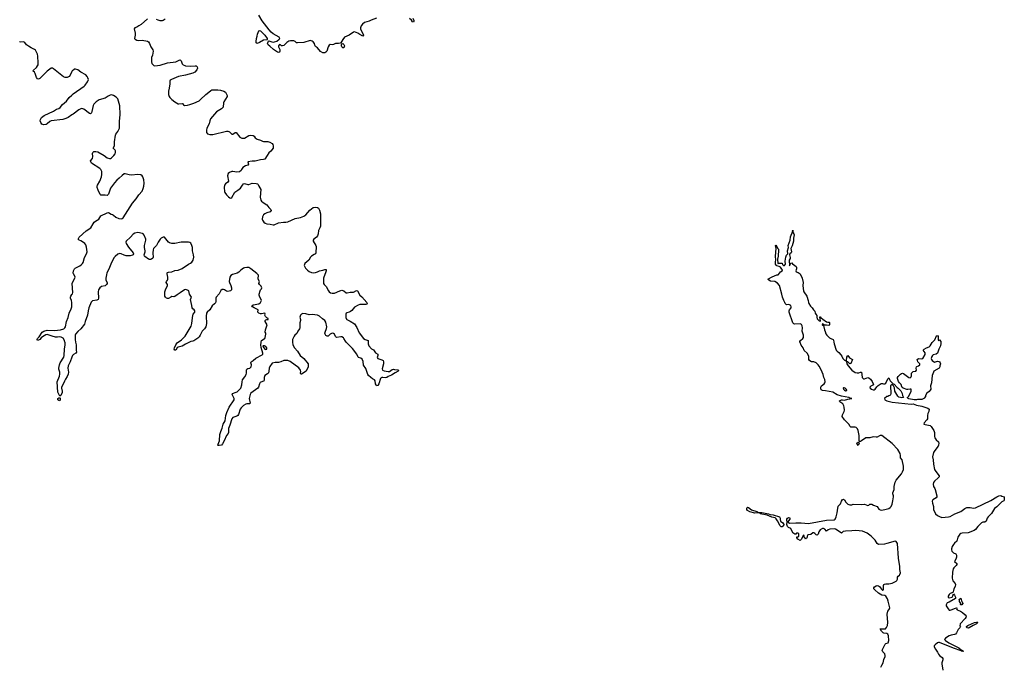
# Model space of a CAD drawing. Header units: inches. Extents: x 1384771 to 1534001, y 461348 to 645899.
# Tile 8 of 105: x 1399011 to 1417655, y 503864 to 516104. Entities that reach past the tile are written whole.
import ezdxf

# ---------------------------------------------------------------- set-up
doc = ezdxf.new("R2010")
doc.units = ezdxf.units.IN
doc.header["$MEASUREMENT"] = 0
for name, color, linetype in [('B3590', 7, 'Continuous'), ('B3591', 7, 'Continuous'), ('B4500', 7, 'Continuous'), ('B4501', 7, 'Continuous'), ('B4510', 7, 'Continuous'), ('B4511', 7, 'Continuous')]:
    doc.layers.add(name, color=color, linetype=linetype)

msp = doc.modelspace()

# ---------------------------------------------------------------- linework, layer by layer
at = {"layer": 'B3590', "color": 6, "elevation": 600}
msp.add_lwpolyline([(1400000, 509715), (1399970, 509628), (1399929, 509550), (1399925, 509510), (1399935, 509430), (1399930, 509394), (1399912, 509350), (1399879, 509301), (1399858, 509262), (1399837, 509203), (1399803, 509150), (1399802, 509130), (1399816, 509070), (1399816, 509044), (1399793, 508987), (1399770, 508977), (1399735, 509050), (1399719, 509250), (1399763, 509357), (1399771, 509391), (1399773, 509433), (1399751, 509490), (1399750, 509506), (1399762, 509570), (1399779, 509610), (1399845, 509715), (1399855, 509750), (1399858, 509870), (1399874, 509950), (1399871, 509991), (1399868, 510000)], dxfattribs=at)
msp.add_lwpolyline([(1399770, 508889), (1399750, 508892), (1399734, 508910), (1399736, 508930), (1399750, 508946), (1399770, 508947), (1399777, 508937), (1399779, 508910)], close=True, dxfattribs=at)
at = {"layer": 'B3591', "color": 6, "elevation": 600}
for points in [[(1400000, 515121), (1399992, 515110), (1399967, 515053), (1399946, 515030), (1399910, 515010), (1399870, 515009), (1399842, 515022), (1399806, 515046), (1399650, 515174), (1399630, 515185), (1399610, 515185), (1399530, 515128), (1399390, 514989), (1399370, 514978), (1399350, 514982), (1399332, 515012), (1399305, 515085), (1399290, 515109), (1399269, 515130), (1399270, 515150), (1399330, 515199), (1399350, 515230), (1399358, 515250), (1399361, 515290), (1399355, 515415), (1399349, 515450), (1399332, 515492), (1399310, 515524), (1399290, 515542), (1399228, 515568), (1399180, 515600), (1399142, 515630), (1399111, 515671), (1399099, 515679), (1399084, 515684), (1399030, 515681), (1399010, 515685)], [(1400000, 514302), (1399926, 514254), (1399886, 514234), (1399830, 514217), (1399610, 514188), (1399583, 514177), (1399530, 514131), (1399510, 514121), (1399470, 514116), (1399450, 514118), (1399430, 514127), (1399410, 514156), (1399400, 514190), (1399407, 514213), (1399426, 514250), (1399476, 514290), (1399650, 514371), (1399710, 514408), (1399750, 514423), (1399779, 514441), (1399824, 514496), (1399896, 514564), (1399950, 514630), (1400000, 514678)], [(1399868, 510000), (1399860, 510030), (1399834, 510074), (1399797, 510097), (1399770, 510099), (1399730, 510092), (1399690, 510092), (1399624, 510110), (1399550, 510140), (1399530, 510143), (1399503, 510137), (1399441, 510099), (1399417, 510083), (1399390, 510050), (1399370, 510035), (1399350, 510034), (1399341, 510050), (1399350, 510070), (1399378, 510102), (1399439, 510190), (1399467, 510210), (1399530, 510229), (1399670, 510220), (1399784, 510230), (1399844, 510250), (1399868, 510270), (1399877, 510290), (1399899, 510390), (1399931, 510469), (1399947, 510550), (1399987, 510630), (1399996, 510670), (1400000, 510750), (1399991, 510791), (1399974, 510830), (1399973, 510850), (1399979, 510870), (1400000, 510899)]]:
    msp.add_lwpolyline(points, dxfattribs=at)
at = {"layer": 'B4500', "color": 6, "elevation": 600}
for points in [[(1400071, 510000), (1400079, 509950), (1400080, 509850), (1400088, 509810), (1400077, 509790), (1400032, 509768), (1400012, 509748), (1400000, 509715)], [(1402227, 510000), (1402150, 509963), (1402090, 509926), (1402010, 509905), (1401991, 509889), (1401970, 509847), (1401950, 509845), (1401938, 509870), (1401941, 509890), (1401970, 509951), (1401997, 509990), (1402012, 510000)], [(1404179, 510000), (1404186, 509950), (1404217, 509890), (1404272, 509830), (1404321, 509750), (1404392, 509692), (1404471, 509591), (1404475, 509570), (1404472, 509530), (1404436, 509450), (1404350, 509392), (1404335, 509395), (1404326, 509410), (1404333, 509447), (1404328, 509470), (1404294, 509514), (1404130, 509631), (1404090, 509650), (1404010, 509650), (1403955, 509625), (1403910, 509613), (1403850, 509614), (1403790, 509600), (1403750, 509540), (1403737, 509510), (1403730, 509450), (1403720, 509420), (1403701, 509399), (1403650, 509370), (1403641, 509330), (1403641, 509290), (1403636, 509264), (1403630, 509258), (1403578, 509242), (1403566, 509234), (1403550, 509209), (1403534, 509150), (1403519, 509130), (1403390, 509035), (1403372, 509010), (1403354, 508930), (1403375, 508845), (1403366, 508834), (1403310, 508830), (1403290, 508824), (1403250, 508798), (1403205, 508755), (1403185, 508730), (1403153, 508627), (1403141, 508610), (1403123, 508597), (1403050, 508571), (1403030, 508550), (1402993, 508430), (1402968, 508368), (1402964, 508344), (1402967, 508290), (1402961, 508270), (1402930, 508230), (1402885, 508130), (1402850, 508072), (1402830, 508052), (1402790, 508041), (1402770, 508043), (1402765, 508050), (1402768, 508070), (1402796, 508130), (1402800, 508250), (1402819, 508310), (1402848, 508370), (1402866, 508450), (1402902, 508510), (1402917, 508610), (1402933, 508667), (1402979, 508770), (1403073, 508910), (1403074, 508930), (1403035, 509010), (1403040, 509030), (1403109, 509051), (1403130, 509062), (1403197, 509130), (1403217, 509190), (1403221, 509250), (1403231, 509289), (1403276, 509344), (1403300, 509390), (1403305, 509410), (1403304, 509470), (1403310, 509488), (1403330, 509500), (1403370, 509510), (1403395, 509530), (1403398, 509570), (1403388, 509610), (1403394, 509626), (1403430, 509650), (1403482, 509698), (1403603, 509757), (1403615, 509770), (1403615, 509790), (1403583, 509897), (1403577, 509950), (1403581, 509990), (1403583, 510000)], [(1405612, 510000), (1405610, 509970), (1405622, 509930), (1405670, 509873), (1405710, 509854), (1405750, 509800), (1405791, 509770), (1405793, 509750), (1405778, 509710), (1405790, 509691), (1405870, 509668), (1405892, 509650), (1405900, 509630), (1405902, 509590), (1405874, 509494), (1405881, 509470), (1405910, 509457), (1405990, 509445), (1406013, 509447), (1406061, 509479), (1406090, 509486), (1406110, 509479), (1406170, 509475), (1406181, 509470), (1406176, 509450), (1406120, 509420), (1406050, 509374), (1405990, 509349), (1405962, 509330), (1405930, 509324), (1405890, 509333), (1405870, 509333), (1405855, 509325), (1405846, 509310), (1405810, 509212), (1405790, 509176), (1405770, 509172), (1405759, 509190), (1405751, 509210), (1405745, 509270), (1405730, 509284), (1405690, 509304), (1405659, 509330), (1405617, 509370), (1405603, 509390), (1405564, 509504), (1405524, 509564), (1405513, 509633), (1405495, 509675), (1405470, 509697), (1405428, 509708), (1405417, 509717), (1405397, 509770), (1405310, 509878), (1405196, 510000)]]:
    msp.add_lwpolyline(points, dxfattribs=at)
msp.add_lwpolyline([(1403649, 509931), (1403618, 509930), (1403619, 509910), (1403656, 509870), (1403670, 509858), (1403690, 509868), (1403692, 509892), (1403670, 509918)], close=True, dxfattribs=at)
at = {"layer": 'B4501', "color": 6, "elevation": 600}
for points in [[(1401430, 516119), (1401310, 516011), (1401264, 515990), (1401230, 515963), (1401193, 515947), (1401178, 515930), (1401196, 515850), (1401195, 515810), (1401185, 515750), (1401196, 515736), (1401230, 515718), (1401269, 515709), (1401330, 515714), (1401430, 515695), (1401450, 515682), (1401472, 515652), (1401497, 515590), (1401531, 515531), (1401537, 515510), (1401527, 515433), (1401510, 515390), (1401505, 515305), (1401516, 515276), (1401550, 515239), (1401570, 515233), (1401670, 515245), (1401813, 515287), (1401970, 515306), (1402030, 515339), (1402050, 515341), (1402070, 515323), (1402089, 515269), (1402109, 515250), (1402135, 515235), (1402151, 515229), (1402245, 515225), (1402333, 515233), (1402352, 515230), (1402373, 515210), (1402376, 515184), (1402367, 515153), (1402327, 515110), (1402290, 515090), (1402150, 515055), (1402020, 515030), (1401886, 514974), (1401863, 514957), (1401857, 514943), (1401856, 514890), (1401842, 514810), (1401827, 514750), (1401828, 514690), (1401840, 514650), (1401852, 514630), (1401890, 514592), (1401946, 514550), (1402010, 514513), (1402022, 514510), (1402090, 514519), (1402101, 514510), (1402111, 514491), (1402130, 514481), (1402190, 514487), (1402230, 514496), (1402310, 514526), (1402408, 514570), (1402436, 514590), (1402535, 514685), (1402594, 514730), (1402630, 514766), (1402650, 514775), (1402763, 514777), (1402811, 514770), (1402875, 514750), (1402907, 514730), (1402917, 514717), (1402941, 514670), (1402937, 514650), (1402877, 514550), (1402870, 514528), (1402862, 514450), (1402830, 514417), (1402740, 514360), (1402627, 514230), (1402612, 514190), (1402599, 514130), (1402557, 514050), (1402546, 514010), (1402546, 513970), (1402565, 513945), (1402612, 513930), (1402668, 513928), (1402930, 513994), (1402954, 513994), (1402970, 513990), (1402982, 513982), (1403030, 513935), (1403050, 513937), (1403090, 513968), (1403110, 513968), (1403181, 513881), (1403205, 513865), (1403220, 513860), (1403250, 513859), (1403270, 513863), (1403350, 513913), (1403376, 513916), (1403431, 513911), (1403450, 513901), (1403471, 513870), (1403510, 513843), (1403570, 513826), (1403610, 513802), (1403630, 513795), (1403679, 513801), (1403710, 513799), (1403750, 513783), (1403790, 513759), (1403804, 513744), (1403813, 513713), (1403808, 513672), (1403764, 513616), (1403730, 513586), (1403699, 513530), (1403650, 513466), (1403630, 513457), (1403570, 513450), (1403470, 513423), (1403410, 513423), (1403332, 513410), (1403343, 513370), (1403331, 513350), (1403284, 513336), (1403235, 513305), (1403211, 513269), (1403205, 513250), (1403176, 513224), (1403124, 513216), (1403047, 513233), (1403030, 513230), (1402986, 513210), (1402961, 513190), (1402946, 513150), (1402965, 513050), (1402955, 513030), (1402910, 512995), (1402890, 512971), (1402885, 512930), (1402891, 512851), (1402898, 512830), (1402928, 512788), (1402963, 512750), (1402990, 512730), (1403010, 512727), (1403030, 512739), (1403084, 512836), (1403144, 512876), (1403190, 512913), (1403228, 512972), (1403250, 512995), (1403270, 513000), (1403330, 512982), (1403350, 512983), (1403410, 513012), (1403490, 513001), (1403514, 512994), (1403524, 512984), (1403538, 512950), (1403577, 512890), (1403563, 512743), (1403576, 512690), (1403590, 512668), (1403621, 512641), (1403690, 512598), (1403728, 512548), (1403768, 512510), (1403773, 512490), (1403752, 512468), (1403690, 512448), (1403653, 512430), (1403629, 512410), (1403606, 512370), (1403604, 512330), (1403610, 512311), (1403636, 512270), (1403661, 512250), (1403690, 512240), (1403753, 512233), (1403810, 512219), (1403830, 512220), (1403910, 512256), (1404007, 512273), (1404050, 512269), (1404090, 512275), (1404230, 512341), (1404330, 512358), (1404390, 512385), (1404430, 512410), (1404505, 512495), (1404570, 512547), (1404610, 512555), (1404650, 512550), (1404670, 512537), (1404690, 512497), (1404704, 512430), (1404708, 512252), (1404704, 512196), (1404695, 512165), (1404670, 512115), (1404661, 512050), (1404649, 512011), (1404630, 511985), (1404580, 511950), (1404568, 511930), (1404569, 511910), (1404616, 511830), (1404622, 511810), (1404621, 511690), (1404610, 511673), (1404590, 511656), (1404534, 511626), (1404516, 511610), (1404484, 511550), (1404410, 511490), (1404401, 511470), (1404400, 511450), (1404423, 511403), (1404460, 511360), (1404495, 511335), (1404537, 511317), (1404570, 511312), (1404610, 511317), (1404651, 511329), (1404690, 511352), (1404750, 511360), (1404790, 511378), (1404813, 511373), (1404816, 511350), (1404810, 511330), (1404764, 511210), (1404765, 511110), (1404775, 511090), (1404813, 511050), (1404856, 510970), (1404870, 510953), (1404894, 510934), (1404926, 510926), (1404970, 510926), (1405070, 510974), (1405110, 510984), (1405130, 510980), (1405150, 510970), (1405190, 510936), (1405210, 510934), (1405270, 510943), (1405330, 510945), (1405390, 510978), (1405410, 510970), (1405451, 510891), (1405490, 510857), (1405584, 510750), (1405592, 510730), (1405583, 510717), (1405566, 510714), (1405450, 510715), (1405418, 510702), (1405350, 510660), (1405301, 510599), (1405278, 510582), (1405250, 510569), (1405204, 510556), (1405196, 510550), (1405187, 510530), (1405184, 510510), (1405189, 510469), (1405197, 510437), (1405206, 510426), (1405270, 510399), (1405350, 510347), (1405394, 510274), (1405439, 510179), (1405519, 510070), (1405550, 510052), (1405608, 510028), (1405612, 510012), (1405612, 510000)], [(1401766, 516114), (1401730, 516087), (1401710, 516082), (1401670, 516084), (1401630, 516093), (1401603, 516110)], [(1405769, 516130), (1405666, 516094), (1405630, 516076), (1405539, 516050), (1405500, 516020), (1405475, 515985), (1405464, 515950), (1405467, 515930), (1405518, 515810), (1405510, 515794), (1405450, 515822), (1405414, 515850), (1405384, 515864), (1405350, 515873), (1405330, 515868), (1405250, 515808), (1405164, 515770), (1405130, 515727), (1405094, 515666), (1405082, 515658), (1405050, 515651), (1404990, 515654), (1404950, 515633), (1404930, 515630), (1404890, 515632), (1404870, 515621), (1404850, 515590), (1404829, 515510), (1404811, 515489), (1404790, 515479), (1404750, 515478), (1404710, 515499), (1404650, 515570), (1404610, 515596), (1404599, 515619), (1404591, 515651), (1404570, 515686), (1404550, 515699), (1404510, 515707), (1404390, 515674), (1404270, 515663), (1404250, 515666), (1404225, 515690), (1404202, 515702), (1404170, 515705), (1404138, 515702), (1404110, 515696), (1404090, 515685), (1404067, 515670), (1404010, 515616), (1403990, 515606), (1403970, 515609), (1403950, 515630), (1403930, 515635), (1403910, 515610), (1403910, 515590), (1403938, 515538), (1403939, 515510), (1403929, 515491), (1403910, 515481), (1403890, 515488), (1403817, 515537), (1403750, 515605), (1403718, 515630), (1403704, 515650), (1403721, 515699), (1403730, 515706), (1403784, 515684), (1403810, 515680), (1403838, 515682), (1403880, 515700), (1403927, 515733), (1403935, 515750), (1403926, 515770), (1403810, 515838), (1403771, 515870), (1403733, 515910), (1403603, 516083), (1403539, 516190)], [(1406453, 516133), (1406472, 516088), (1406474, 516070), (1406470, 516055), (1406450, 516063), (1406432, 516092), (1406390, 516124)], [(1400000, 514678), (1400022, 514698), (1400230, 514846), (1400250, 514866), (1400298, 514930), (1400308, 514950), (1400311, 514970), (1400304, 515004), (1400291, 515031), (1400262, 515062), (1400170, 515112), (1400110, 515152), (1400070, 515168), (1400050, 515165), (1400007, 515130), (1400000, 515121)], [(1400000, 510899), (1400010, 510913), (1400020, 510940), (1400002, 511110), (1400061, 511230), (1400058, 511250), (1400030, 511290), (1400026, 511306), (1400032, 511350), (1400050, 511390), (1400060, 511400), (1400150, 511443), (1400184, 511470), (1400200, 511490), (1400211, 511509), (1400241, 511599), (1400275, 511670), (1400287, 511710), (1400277, 511797), (1400263, 511843), (1400244, 511864), (1400199, 511899), (1400170, 511918), (1400135, 511930), (1400122, 511942), (1400117, 511950), (1400138, 511990), (1400270, 512110), (1400359, 512161), (1400402, 512238), (1400424, 512270), (1400448, 512292), (1400507, 512330), (1400550, 512390), (1400670, 512449), (1400690, 512452), (1400744, 512424), (1400770, 512417), (1400790, 512406), (1400830, 512365), (1400890, 512339), (1400930, 512333), (1400950, 512338), (1400970, 512352), (1401150, 512633), (1401215, 512710), (1401270, 512789), (1401330, 512857), (1401352, 512910), (1401361, 512950), (1401365, 513010), (1401362, 513070), (1401343, 513130), (1401330, 513150), (1401306, 513166), (1401251, 513171), (1401130, 513159), (1401085, 513165), (1401010, 513188), (1400990, 513184), (1400950, 513155), (1400897, 513103), (1400852, 513068), (1400804, 513016), (1400730, 512914), (1400690, 512800), (1400670, 512776), (1400630, 512783), (1400550, 512785), (1400537, 512797), (1400497, 512877), (1400481, 512930), (1400480, 512950), (1400485, 512970), (1400526, 513050), (1400558, 513130), (1400567, 513173), (1400564, 513230), (1400550, 513266), (1400530, 513289), (1400373, 513390), (1400356, 513410), (1400355, 513430), (1400390, 513477), (1400397, 513517), (1400387, 513570), (1400393, 513590), (1400414, 513606), (1400450, 513610), (1400490, 513602), (1400612, 513530), (1400669, 513489), (1400710, 513474), (1400730, 513476), (1400750, 513488), (1400796, 513530), (1400818, 513562), (1400826, 513590), (1400824, 513624), (1400817, 513637), (1400783, 513670), (1400807, 513713), (1400809, 513791), (1400823, 513917), (1400830, 513937), (1400870, 513988), (1400890, 514023), (1400898, 514050), (1400902, 514178), (1400913, 514307), (1400908, 514470), (1400868, 514608), (1400839, 514639), (1400790, 514669), (1400750, 514680), (1400724, 514676), (1400684, 514656), (1400630, 514620), (1400516, 514584), (1400460, 514550), (1400417, 514503), (1400402, 514478), (1400377, 514363), (1400370, 514343), (1400350, 514323), (1400330, 514330), (1400223, 514410), (1400190, 514420), (1400170, 514417), (1400130, 514398), (1400023, 514317), (1400000, 514302)], [(1402012, 510000), (1402076, 510044), (1402144, 510116), (1402255, 510305), (1402269, 510350), (1402287, 510510), (1402295, 510530), (1402326, 510570), (1402325, 510590), (1402313, 510610), (1402289, 510629), (1402276, 510650), (1402273, 510693), (1402247, 510810), (1402264, 510850), (1402229, 510909), (1402211, 510970), (1402190, 510985), (1402150, 510994), (1402130, 510988), (1402050, 510933), (1401990, 510898), (1401950, 510865), (1401930, 510858), (1401890, 510861), (1401870, 510854), (1401831, 510829), (1401810, 510825), (1401789, 510830), (1401769, 510850), (1401761, 510870), (1401757, 510917), (1401760, 510950), (1401771, 510990), (1401810, 511070), (1401807, 511090), (1401783, 511130), (1401788, 511150), (1401808, 511170), (1401818, 511190), (1401817, 511230), (1401801, 511290), (1401803, 511310), (1401810, 511317), (1401830, 511323), (1401890, 511332), (1401950, 511356), (1402010, 511365), (1402090, 511396), (1402207, 511473), (1402248, 511492), (1402270, 511511), (1402295, 511550), (1402308, 511610), (1402305, 511650), (1402285, 511730), (1402283, 511790), (1402272, 511830), (1402250, 511875), (1402230, 511887), (1402210, 511892), (1402070, 511892), (1401950, 511866), (1401890, 511869), (1401850, 511879), (1401830, 511893), (1401750, 511985), (1401730, 511984), (1401690, 511966), (1401670, 511947), (1401630, 511890), (1401604, 511830), (1401547, 511770), (1401537, 511750), (1401530, 511690), (1401536, 511604), (1401530, 511590), (1401510, 511570), (1401490, 511562), (1401470, 511565), (1401450, 511571), (1401383, 511623), (1401376, 511630), (1401371, 511650), (1401373, 511670), (1401389, 511710), (1401390, 511730), (1401377, 511790), (1401375, 511830), (1401402, 511930), (1401398, 511950), (1401370, 512026), (1401350, 512050), (1401335, 512055), (1401250, 512073), (1401190, 512061), (1401157, 512043), (1401112, 511988), (1401030, 511912), (1401021, 511890), (1401025, 511865), (1401070, 511795), (1401157, 511690), (1401164, 511670), (1401161, 511650), (1401150, 511644), (1401105, 511635), (1401030, 511635), (1400990, 511645), (1400932, 511672), (1400910, 511678), (1400890, 511674), (1400870, 511663), (1400819, 511621), (1400800, 511600), (1400751, 511510), (1400700, 511380), (1400664, 511310), (1400653, 511273), (1400641, 511210), (1400645, 511170), (1400666, 511130), (1400665, 511110), (1400657, 511090), (1400630, 511068), (1400563, 511050), (1400530, 511029), (1400513, 511010), (1400505, 510990), (1400500, 510950), (1400506, 510830), (1400500, 510810), (1400470, 510795), (1400390, 510783), (1400362, 510758), (1400318, 510650), (1400305, 510590), (1400294, 510510), (1400249, 510390), (1400241, 510339), (1400170, 510250), (1400110, 510202), (1400067, 510150), (1400061, 510130), (1400062, 510050), (1400071, 510000)], [(1403583, 510000), (1403592, 510030), (1403640, 510060), (1403651, 510070), (1403661, 510090), (1403669, 510149), (1403669, 510170), (1403662, 510190), (1403664, 510230), (1403693, 510307), (1403695, 510325), (1403660, 510390), (1403661, 510410), (1403670, 510422), (1403690, 510431), (1403714, 510430), (1403718, 510450), (1403690, 510463), (1403667, 510487), (1403656, 510510), (1403658, 510530), (1403650, 510547), (1403590, 510535), (1403570, 510537), (1403538, 510550), (1403521, 510570), (1403524, 510610), (1403450, 510649), (1403422, 510670), (1403404, 510690), (1403434, 510706), (1403538, 510722), (1403570, 510748), (1403585, 510775), (1403588, 510790), (1403554, 510870), (1403547, 510890), (1403547, 510910), (1403563, 510970), (1403572, 510990), (1403590, 511010), (1403596, 511030), (1403582, 511062), (1403551, 511090), (1403541, 511110), (1403551, 511150), (1403527, 511190), (1403524, 511216), (1403535, 511250), (1403531, 511270), (1403502, 511302), (1403390, 511387), (1403350, 511410), (1403310, 511414), (1403270, 511408), (1403250, 511399), (1403199, 511361), (1403158, 511322), (1403130, 511305), (1403041, 511279), (1403010, 511260), (1402989, 511230), (1402980, 511150), (1402982, 511130), (1403009, 511070), (1403021, 511030), (1403023, 510990), (1403004, 510970), (1402950, 510961), (1402930, 510965), (1402890, 510990), (1402870, 510997), (1402844, 510996), (1402822, 510978), (1402787, 510913), (1402734, 510850), (1402728, 510830), (1402727, 510770), (1402717, 510743), (1402697, 510723), (1402656, 510690), (1402609, 510611), (1402561, 510570), (1402546, 510550), (1402539, 510490), (1402547, 510350), (1402534, 510290), (1402510, 510251), (1402468, 510210), (1402430, 510131), (1402410, 510100), (1402385, 510075), (1402310, 510023), (1402290, 510016), (1402250, 510011), (1402227, 510000)], [(1405196, 510000), (1405179, 510019), (1405151, 510070), (1405141, 510081), (1405110, 510099), (1405090, 510101), (1405010, 510085), (1404990, 510104), (1404970, 510150), (1404950, 510165), (1404930, 510167), (1404887, 510150), (1404850, 510111), (1404830, 510112), (1404807, 510127), (1404794, 510150), (1404792, 510170), (1404793, 510190), (1404821, 510259), (1404827, 510290), (1404810, 510381), (1404791, 510411), (1404742, 510442), (1404686, 510490), (1404650, 510510), (1404550, 510521), (1404490, 510515), (1404430, 510533), (1404370, 510539), (1404350, 510529), (1404331, 510510), (1404319, 510490), (1404316, 510470), (1404328, 510430), (1404328, 510410), (1404317, 510363), (1404313, 510270), (1404307, 510250), (1404279, 510210), (1404257, 510163), (1404221, 510130), (1404206, 510110), (1404178, 510050), (1404177, 510010), (1404179, 510000)]]:
    msp.add_lwpolyline(points, dxfattribs=at)
for points in [[(1403510, 515654), (1403490, 515665), (1403487, 515690), (1403494, 515746), (1403510, 515790), (1403516, 515830), (1403542, 515890), (1403550, 515897), (1403570, 515891), (1403590, 515874), (1403651, 515810), (1403696, 515750), (1403696, 515736), (1403706, 515730), (1403696, 515724), (1403630, 515713), (1403550, 515669)], [(1405130, 515570), (1405110, 515590), (1405103, 515610), (1405103, 515630), (1405110, 515645), (1405130, 515650), (1405150, 515637), (1405159, 515610), (1405157, 515590), (1405150, 515573)]]:
    msp.add_lwpolyline(points, close=True, dxfattribs=at)
at = {"layer": 'B4510', "color": 6, "elevation": 600}
for points in [[(1415319, 503850), (1415334, 503886), (1415362, 503930), (1415376, 503990), (1415399, 504050), (1415399, 504070), (1415390, 504098), (1415355, 504135), (1415345, 504170), (1415358, 504210), (1415398, 504282), (1415410, 504297), (1415454, 504306), (1415467, 504350), (1415461, 504441), (1415450, 504470), (1415430, 504482), (1415373, 504493), (1415360, 504500), (1415331, 504530), (1415307, 504570), (1415324, 504576), (1415390, 504570), (1415404, 504576), (1415424, 504596), (1415443, 504637), (1415448, 504690), (1415438, 504850), (1415451, 504909), (1415466, 504934), (1415482, 504950), (1415490, 504970), (1415457, 505097), (1415440, 505140), (1415410, 505190), (1415390, 505201), (1415337, 505210), (1415275, 505250), (1415201, 505310), (1415184, 505330), (1415181, 505350), (1415197, 505370), (1415230, 505389), (1415250, 505393), (1415270, 505390), (1415294, 505374), (1415330, 505326), (1415350, 505305), (1415355, 505305), (1415366, 505314), (1415370, 505330), (1415367, 505393), (1415373, 505410), (1415383, 505417), (1415410, 505423), (1415470, 505423), (1415530, 505436), (1415610, 505478), (1415622, 505490), (1415630, 505512), (1415633, 505550), (1415645, 505570), (1415671, 505590), (1415679, 505601), (1415686, 505634), (1415677, 505697), (1415679, 505750), (1415653, 505910), (1415633, 506190), (1415610, 506229), (1415590, 506231), (1415430, 506190), (1415385, 506175), (1415270, 506171), (1415250, 506186), (1415211, 506250), (1415131, 506330), (1415061, 506381), (1414970, 506420), (1414843, 506437), (1414770, 506427), (1414650, 506423), (1414606, 506414), (1414570, 506384), (1414509, 506430), (1414459, 506459), (1414430, 506464), (1414350, 506462), (1414321, 506450), (1414290, 506419), (1414259, 506459), (1414230, 506475), (1414210, 506475), (1414170, 506450), (1414141, 506410), (1414130, 506368), (1414110, 506348), (1414090, 506355), (1414070, 506378), (1414050, 506388), (1414030, 506388), (1413990, 506358), (1413950, 506355), (1413934, 506350), (1413922, 506330), (1413922, 506310), (1413910, 506286), (1413898, 506282), (1413892, 506268), (1413888, 506270), (1413886, 506290), (1413866, 506310), (1413862, 506342), (1413850, 506346), (1413810, 506266), (1413790, 506248), (1413748, 506270), (1413727, 506293), (1413727, 506313), (1413750, 506314), (1413766, 506330), (1413766, 506370), (1413750, 506386), (1413718, 506382), (1413710, 506366), (1413690, 506366), (1413670, 506378), (1413666, 506386), (1413650, 506393), (1413610, 506470), (1413570, 506492), (1413550, 506510), (1413539, 506550), (1413541, 506590), (1413537, 506637), (1413538, 506650), (1413550, 506670), (1413570, 506681), (1413593, 506673), (1413593, 506650), (1413570, 506615), (1413563, 506610), (1413559, 506590), (1413590, 506572), (1413710, 506580), (1413810, 506579), (1413950, 506564), (1414290, 506627), (1414430, 506636), (1414453, 506650), (1414472, 506690), (1414493, 506770), (1414495, 506810), (1414510, 506898), (1414530, 506912), (1414550, 506942), (1414569, 506990), (1414590, 507022), (1414596, 507024), (1414610, 507025), (1414630, 507012), (1414656, 506970), (1414690, 506931), (1414730, 506917), (1414770, 506923), (1414790, 506931), (1414950, 506927), (1415010, 506932), (1415070, 506905), (1415088, 506912), (1415109, 506931), (1415148, 506932), (1415175, 506915), (1415250, 506886), (1415281, 506841), (1415290, 506830), (1415305, 506825), (1415330, 506822), (1415390, 506829), (1415470, 506851), (1415496, 506870), (1415512, 506890), (1415530, 506930), (1415547, 506993), (1415558, 507070), (1415558, 507090), (1415545, 507130), (1415547, 507147), (1415566, 507210), (1415570, 507270), (1415589, 507350), (1415610, 507387), (1415710, 507508), (1415730, 507542), (1415745, 507590), (1415746, 507650), (1415720, 507770), (1415687, 507810), (1415689, 507851), (1415680, 507890), (1415638, 507970), (1415530, 508083), (1415337, 508230), (1415306, 508234), (1415290, 508229), (1415250, 508204), (1415230, 508200), (1415170, 508207), (1415109, 508189), (1415030, 508186), (1414950, 508130), (1414930, 508120), (1414910, 508118), (1414905, 508125), (1414909, 508150), (1414907, 508230), (1414885, 508330), (1414876, 508356), (1414850, 508382), (1414830, 508390), (1414769, 508390), (1414750, 508393), (1414739, 508400), (1414708, 508448), (1414627, 508527), (1414585, 508590), (1414590, 508622), (1414625, 508690), (1414628, 508712), (1414621, 508770), (1414614, 508794), (1414596, 508830), (1414539, 508870), (1414533, 508890), (1414574, 508906), (1414590, 508909), (1414630, 508903), (1414690, 508922), (1414768, 508930), (1414730, 508939), (1414709, 508950), (1414575, 508975), (1414490, 509002), (1414410, 509054), (1414270, 509079), (1414210, 509082), (1414190, 509095), (1414178, 509130), (1414183, 509150), (1414194, 509170), (1414241, 509210), (1414255, 509230), (1414262, 509250), (1414255, 509290), (1414239, 509330), (1414225, 509390), (1414190, 509476), (1414150, 509548), (1414130, 509573), (1414090, 509607), (1414050, 509624), (1414006, 509626), (1413990, 509632), (1413967, 509650), (1413955, 509670), (1413954, 509730), (1413949, 509750), (1413919, 509790), (1413864, 509844), (1413846, 509890), (1413810, 509943), (1413787, 509990), (1413786, 510000)], [(1414425, 510000), (1414430, 509970), (1414470, 509850), (1414488, 509828), (1414522, 509802), (1414561, 509761), (1414577, 509737), (1414598, 509690), (1414630, 509660), (1414652, 509648), (1414664, 509656), (1414670, 509718), (1414690, 509747), (1414725, 509705), (1414783, 509670), (1414746, 509594), (1414730, 509591), (1414690, 509625), (1414684, 509624), (1414670, 509635), (1414668, 509632), (1414674, 509590), (1414697, 509550), (1414765, 509470), (1414830, 509428), (1414870, 509417), (1414899, 509421), (1414930, 509434), (1414950, 509431), (1414959, 509390), (1414961, 509330), (1414981, 509310), (1414990, 509305), (1415010, 509306), (1415070, 509328), (1415090, 509325), (1415121, 509301), (1415153, 509253), (1415174, 509210), (1415176, 509190), (1415130, 509167), (1415111, 509149), (1415116, 509130), (1415138, 509110), (1415170, 509096), (1415190, 509100), (1415209, 509110), (1415243, 509157), (1415264, 509176), (1415323, 509217), (1415350, 509220), (1415370, 509211), (1415392, 509208), (1415410, 509226), (1415450, 509305), (1415470, 509322), (1415479, 509290), (1415491, 509270), (1415553, 509213), (1415570, 509204), (1415623, 509143), (1415643, 509130), (1415695, 509075), (1415720, 509030), (1415724, 508990), (1415745, 508950), (1415715, 508945), (1415689, 508949), (1415660, 508960), (1415638, 508978), (1415582, 509070), (1415576, 509136), (1415554, 509175), (1415530, 509195), (1415510, 509186), (1415501, 509170), (1415505, 509030), (1415498, 509002), (1415490, 508989), (1415470, 508984), (1415450, 508969), (1415430, 508969), (1415385, 508930), (1415391, 508910), (1415431, 508890), (1415530, 508865), (1415890, 508825), (1415930, 508830), (1415990, 508805), (1416090, 508786), (1416190, 508758), (1416209, 508750), (1416229, 508730), (1416226, 508690), (1416209, 508650), (1416199, 508610), (1416198, 508550), (1416189, 508530), (1416138, 508470), (1416131, 508450), (1416159, 508439), (1416250, 508422), (1416270, 508406), (1416319, 508330), (1416330, 508290), (1416333, 508213), (1416341, 508190), (1416367, 508150), (1416407, 508110), (1416416, 508090), (1416411, 508050), (1416400, 508030), (1416336, 507950), (1416313, 507910), (1416298, 507830), (1416310, 507770), (1416315, 507690), (1416335, 507590), (1416355, 507550), (1416424, 507470), (1416419, 507450), (1416401, 507430), (1416331, 507369), (1416316, 507344), (1416309, 507311), (1416317, 507270), (1416341, 507230), (1416348, 507210), (1416376, 507090), (1416375, 507070), (1416365, 507055), (1416304, 507016), (1416288, 506990), (1416293, 506950), (1416311, 506890), (1416317, 506830), (1416353, 506750), (1416390, 506720), (1416430, 506697), (1416470, 506683), (1416598, 506690), (1416630, 506702), (1416719, 506750), (1416830, 506797), (1416910, 506853), (1416942, 506870), (1417010, 506872), (1417070, 506860), (1417110, 506865), (1417400, 507000), (1417510, 507070), (1417550, 507088), (1417590, 507094), (1417610, 507083), (1417651, 507070), (1417655, 507055), (1417651, 507010), (1417645, 506995), (1417610, 506976), (1417510, 506880), (1417468, 506850), (1417410, 506758), (1417348, 506692), (1417333, 506667), (1417312, 506608), (1417287, 506593), (1417250, 506590), (1417222, 506578), (1417153, 506507), (1417110, 506451), (1417085, 506435), (1416970, 506393), (1416856, 506384), (1416830, 506378), (1416812, 506368), (1416776, 506310), (1416753, 506230), (1416710, 506195), (1416691, 506170), (1416670, 506130), (1416656, 506090), (1416655, 506070), (1416664, 506044), (1416690, 506014), (1416734, 505990), (1416747, 505970), (1416752, 505950), (1416750, 505930), (1416736, 505890), (1416711, 505850), (1416754, 505810), (1416758, 505790), (1416745, 505770), (1416698, 505730), (1416684, 505710), (1416672, 505648), (1416665, 505530), (1416679, 505479), (1416722, 505430), (1416732, 505410), (1416724, 505376), (1416701, 505330), (1416686, 505274), (1416677, 505263), (1416630, 505244), (1416610, 505225), (1416589, 505190), (1416589, 505169), (1416610, 505160), (1416665, 505175), (1416683, 505197), (1416690, 505234), (1416710, 505212), (1416731, 505170), (1416732, 505150), (1416610, 505075), (1416570, 505068), (1416551, 505030), (1416555, 505010), (1416589, 504949), (1416610, 504928), (1416630, 504925), (1416648, 504930), (1416730, 504965), (1416754, 504970), (1416751, 504950), (1416765, 504930), (1416825, 504905), (1416863, 504883), (1416916, 504836), (1416931, 504810), (1416925, 504790), (1416912, 504770), (1416821, 504670), (1416812, 504632), (1416825, 504610), (1416817, 504603), (1416813, 504590), (1416781, 504559), (1416750, 504499), (1416730, 504474), (1416710, 504463), (1416650, 504456), (1416610, 504440), (1416543, 504397), (1416525, 504370), (1416538, 504350), (1416606, 504306), (1416791, 504211), (1416836, 504176), (1416853, 504170), (1416860, 504160), (1416881, 504150), (1416877, 504143), (1416870, 504143), (1416841, 504150), (1416837, 504157), (1416690, 504210), (1416430, 504317), (1416410, 504316), (1416390, 504306), (1416344, 504270), (1416328, 504248), (1416328, 504230), (1416350, 504186), (1416390, 504130), (1416410, 504094), (1416430, 504069), (1416477, 504030), (1416490, 504010), (1416493, 503987), (1416474, 503930), (1416474, 503910), (1416490, 503790)], [(1416451, 510000), (1416453, 509973), (1416447, 509930), (1416415, 509870), (1416391, 509790), (1416366, 509774), (1416310, 509762), (1416293, 509750), (1416280, 509730), (1416270, 509690), (1416274, 509670), (1416290, 509652), (1416330, 509622), (1416350, 509624), (1416370, 509636), (1416390, 509640), (1416415, 509635), (1416430, 509626), (1416443, 509610), (1416447, 509590), (1416435, 509550), (1416436, 509530), (1416419, 509510), (1416319, 509450), (1416315, 509430), (1416288, 509370), (1416274, 509230), (1416256, 509170), (1416263, 509110), (1416250, 509089), (1416232, 509068), (1416190, 509037), (1416165, 508990), (1416162, 508970), (1416138, 508942), (1416133, 508930), (1416090, 508911), (1416012, 508912), (1415990, 508906), (1415950, 508906), (1415846, 508926), (1415835, 508930), (1415813, 508950), (1415830, 508958), (1415850, 508979), (1415888, 509070), (1415892, 509090), (1415890, 509108), (1415870, 509112), (1415830, 509103), (1415810, 509104), (1415742, 509130), (1415722, 509142), (1415714, 509154), (1415700, 509200), (1415669, 509230), (1415654, 509254), (1415632, 509310), (1415633, 509330), (1415646, 509350), (1415687, 509393), (1415710, 509409), (1415730, 509410), (1415744, 509404), (1415850, 509328), (1415870, 509325), (1415890, 509345), (1415897, 509363), (1415896, 509390), (1415900, 509410), (1415910, 509427), (1415930, 509444), (1415979, 509450), (1415989, 509470), (1415985, 509510), (1415989, 509530), (1416000, 509540), (1416030, 509551), (1416055, 509570), (1416058, 509590), (1416019, 509630), (1416009, 509650), (1416007, 509673), (1416032, 509688), (1416090, 509684), (1416110, 509688), (1416155, 509765), (1416155, 509795), (1416119, 509850), (1416135, 509865), (1416179, 509890), (1416230, 509910), (1416250, 509930), (1416288, 509990), (1416297, 510000)]]:
    msp.add_lwpolyline(points, dxfattribs=at)
for points in [[(1414624, 509136), (1414610, 509135), (1414606, 509130), (1414608, 509108), (1414626, 509090), (1414650, 509077), (1414670, 509085), (1414672, 509090), (1414661, 509110), (1414639, 509130)], [(1414890, 508046), (1414870, 508066), (1414862, 508090), (1414890, 508105), (1414900, 508100), (1414905, 508090)], [(1413450, 506502), (1413430, 506504), (1413410, 506521), (1413359, 506619), (1413336, 506656), (1413314, 506674), (1413250, 506688), (1413166, 506726), (1413032, 506750), (1413023, 506763), (1413010, 506768), (1412930, 506764), (1412838, 506790), (1412790, 506815), (1412781, 506830), (1412777, 506850), (1412785, 506870), (1412790, 506876), (1412810, 506872), (1412866, 506826), (1412970, 506797), (1412984, 506790), (1412995, 506775), (1413065, 506775), (1413190, 506751), (1413220, 506740), (1413277, 506730), (1413399, 506690), (1413410, 506670), (1413410, 506642), (1413420, 506610), (1413460, 506580), (1413478, 506550), (1413475, 506525)], [(1416828, 505028), (1416829, 505050), (1416809, 505089), (1416809, 505109), (1416798, 505130), (1416810, 505142), (1416830, 505152), (1416843, 505103), (1416850, 505098), (1416870, 505050), (1416850, 505029)], [(1416970, 504585), (1416947, 504590), (1416937, 504610), (1416941, 504619), (1416964, 504636), (1417035, 504665), (1417090, 504694), (1417130, 504702), (1417150, 504699), (1417152, 504690), (1417125, 504670), (1417063, 504637), (1416990, 504591)]]:
    msp.add_lwpolyline(points, close=True, dxfattribs=at)
at = {"layer": 'B4511', "color": 6, "elevation": 600}
for points in [[(1413786, 510000), (1413784, 510010), (1413794, 510030), (1413839, 510070), (1413853, 510090), (1413851, 510130), (1413826, 510210), (1413834, 510270), (1413828, 510310), (1413814, 510334), (1413790, 510348), (1413690, 510340), (1413667, 510347), (1413650, 510368), (1413584, 510570), (1413584, 510590), (1413590, 510610), (1413621, 510650), (1413619, 510670), (1413610, 510693), (1413590, 510705), (1413570, 510713), (1413530, 510709), (1413506, 510730), (1413501, 510750), (1413477, 510790), (1413453, 510850), (1413444, 510910), (1413399, 511070), (1413358, 511118), (1413310, 511150), (1413230, 511157), (1413193, 511170), (1413174, 511190), (1413262, 511238), (1413350, 511272), (1413370, 511272), (1413380, 511280), (1413418, 511330), (1413449, 511351), (1413453, 511370), (1413441, 511381), (1413419, 511419), (1413393, 511433), (1413350, 511444), (1413341, 511450), (1413325, 511475), (1413322, 511510), (1413330, 511570), (1413320, 511610), (1413320, 511630), (1413335, 511770), (1413322, 511830), (1413330, 511836), (1413350, 511811), (1413360, 511780), (1413378, 511758), (1413382, 511742), (1413380, 511700), (1413371, 511670), (1413373, 511627), (1413361, 511570), (1413368, 511488), (1413374, 511486), (1413390, 511494), (1413450, 511494), (1413452, 511470), (1413471, 511451), (1413490, 511448), (1413510, 511474), (1413505, 511530), (1413518, 511610), (1413533, 511647), (1413553, 511670), (1413551, 511730), (1413567, 511790), (1413563, 511830), (1413598, 511930), (1413605, 511995), (1413630, 512058), (1413648, 512090), (1413642, 512110), (1413650, 512122), (1413651, 512090), (1413656, 512070), (1413670, 512051), (1413674, 512030), (1413661, 511970), (1413663, 511910), (1413638, 511822), (1413610, 511770), (1413625, 511710), (1413618, 511690), (1413596, 511670), (1413588, 511652), (1413601, 511599), (1413598, 511582), (1413581, 511550), (1413587, 511447), (1413590, 511442), (1413597, 511470), (1413610, 511492), (1413630, 511502), (1413643, 511483), (1413690, 511451), (1413711, 511430), (1413717, 511410), (1413717, 511390), (1413705, 511350), (1413711, 511331), (1413750, 511319), (1413787, 511290), (1413825, 511210), (1413844, 511130), (1413842, 511070), (1413850, 510965), (1413856, 510950), (1413915, 510870), (1413938, 510790), (1413944, 510750), (1413952, 510732), (1413984, 510684), (1414019, 510650), (1414043, 510610), (1414067, 510587), (1414076, 510550), (1414086, 510530), (1414106, 510506), (1414102, 510470), (1414110, 510443), (1414150, 510402), (1414170, 510394), (1414175, 510405), (1414162, 510470), (1414163, 510477), (1414170, 510478), (1414182, 510462), (1414190, 510461), (1414216, 510436), (1414287, 510387), (1414310, 510378), (1414336, 510376), (1414347, 510370), (1414345, 510330), (1414330, 510318), (1414290, 510324), (1414242, 510322), (1414238, 510330), (1414210, 510346), (1414205, 510330), (1414210, 510322), (1414234, 510314), (1414250, 510230), (1414264, 510204), (1414278, 510158), (1414293, 510133), (1414342, 510082), (1414370, 510066), (1414411, 510051), (1414419, 510039), (1414425, 510000)], [(1416297, 510000), (1416337, 510043), (1416370, 510121), (1416390, 510123), (1416405, 510105), (1416405, 510045), (1416410, 510032), (1416430, 510042), (1416450, 510014), (1416451, 510000)]]:
    msp.add_lwpolyline(points, dxfattribs=at)

doc.saveas('drawing.dxf')
